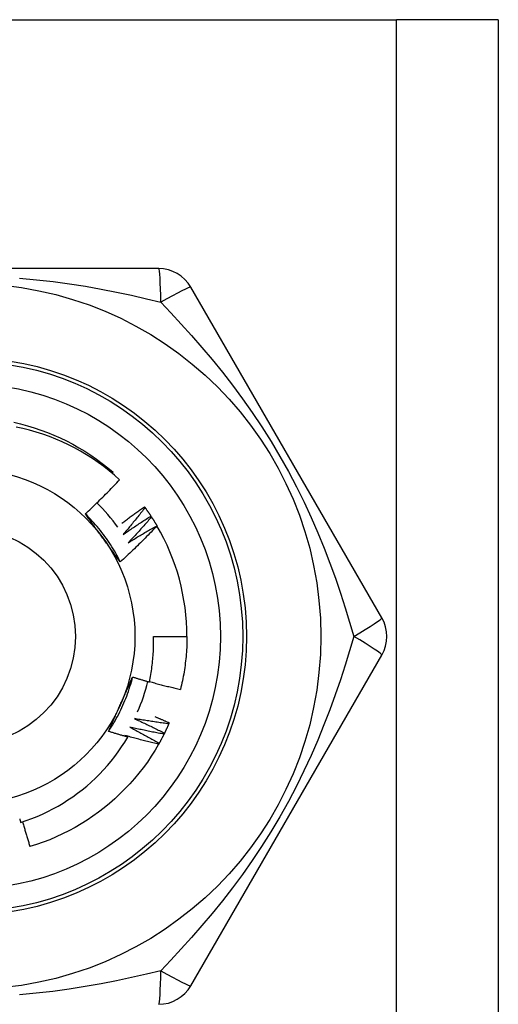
# Model space of a CAD drawing. Header units: inches. Extents: x 4 to 76.4, y 5.6 to 49.6.
# Tile 30 of 56: x 6.927 to 7.236, y 35.435 to 36.071. Entities that reach past the tile are written whole.
import ezdxf

# ---------------------------------------------------------------- set-up
doc = ezdxf.new("R2010")
doc.units = ezdxf.units.IN
doc.header["$LTSCALE"] = 4.856739
doc.header["$MEASUREMENT"] = 0
doc.layers.add('Visible Edges(ANSI)', color=7, linetype='Continuous', lineweight=25)
doc.layers.add('Visible Tangent Edges(ANSI)', color=7, linetype='Continuous', lineweight=25)

msp = doc.modelspace()

# ---------------------------------------------------------------- linework, layer by layer
at = {"layer": 'Visible Edges(ANSI)'}
for p, q in [((6.61626, 36.07116), (7.17002, 36.07116)), ((7.23566, 36.07116), (7.17002, 36.07116)), ((7.23566, 36.07116), (7.23566, 19.67817)), ((7.01644, 35.9104), (6.76985, 35.9104)), ((7.16051, 35.68485), (7.03721, 35.8984)), ((6.98643, 35.77823), (6.98697, 35.77886)), ((7.00723, 35.75667), (7.00766, 35.75608)), ((7.01142, 35.75064), (7.01183, 35.75002)), ((7.0153, 35.74439), (7.01536, 35.74429)), ((7.01312, 35.67285), (7.03471, 35.67285)), ((7.03721, 35.44731), (7.16051, 35.66086)), ((7.02326, 35.61709), (7.02297, 35.61641)), ((6.99468, 35.60894), (6.99652, 35.60785)), ((7.02019, 35.61041), (7.01987, 35.60975)), ((7.01678, 35.6039), (7.01642, 35.60326))]:
    msp.add_line(p, q, dxfattribs=at)
at = {"layer": 'Visible Edges(ANSI)', "flags": 128}
for points in [[(6.9229, 35.81116), (6.92731, 35.81012), (6.93169, 35.80895), (6.93603, 35.80764), (6.94033, 35.80619), (6.94458, 35.80461), (6.94877, 35.8029), (6.95292, 35.80106), (6.957, 35.79909), (6.96102, 35.79699), (6.96496, 35.79477), (6.96884, 35.79242), (6.97264, 35.78995), (6.97635, 35.78735), (6.97998, 35.78464), (6.98352, 35.78181), (6.98697, 35.77886)], [(6.99122, 35.77403), (6.98788, 35.777), (6.98445, 35.77986), (6.98094, 35.7826), (6.97734, 35.78524), (6.97366, 35.78775), (6.96991, 35.79015), (6.96608, 35.79243), (6.96217, 35.79458), (6.9582, 35.79661), (6.95416, 35.79852), (6.95006, 35.8003), (6.9459, 35.80194), (6.94169, 35.80345), (6.93744, 35.80482), (6.93316, 35.80606), (6.92883, 35.80715), (6.92448, 35.80811)], [(6.96907, 35.75199), (6.97002, 35.75288), (6.97097, 35.75377), (6.97192, 35.75466), (6.97287, 35.75556), (6.97381, 35.75646), (6.97475, 35.75736), (6.97569, 35.75826), (6.97662, 35.75917), (6.97756, 35.76008), (6.97849, 35.76099), (6.97941, 35.7619), (6.98034, 35.76282), (6.98126, 35.76374), (6.98218, 35.76466), (6.9831, 35.76559), (6.98401, 35.76651), (6.98492, 35.76744), (6.98583, 35.76838), (6.98673, 35.76931), (6.98764, 35.77025), (6.98854, 35.77119), (6.98944, 35.77213), (6.99033, 35.77308), (6.99122, 35.77403)], [(6.99272, 35.74597), (6.99332, 35.74642), (6.99391, 35.74688), (6.99451, 35.74734), (6.99511, 35.74779), (6.99571, 35.74824), (6.99631, 35.7487), (6.99691, 35.74915), (6.99751, 35.7496), (6.99811, 35.75005), (6.99871, 35.7505), (6.99932, 35.75094), (6.99992, 35.75139), (7.00052, 35.75184), (7.00113, 35.75228), (7.00174, 35.75272), (7.00234, 35.75317), (7.00295, 35.75361), (7.00356, 35.75405), (7.00417, 35.75449), (7.00478, 35.75493), (7.00539, 35.75537), (7.006, 35.7558), (7.00661, 35.75624), (7.00723, 35.75667)], [(7.00766, 35.75608), (7.00709, 35.75534), (7.00651, 35.7546), (7.00593, 35.75387), (7.00535, 35.75313), (7.00477, 35.7524), (7.00419, 35.75167), (7.0036, 35.75093), (7.00302, 35.7502), (7.00243, 35.74947), (7.00184, 35.74875), (7.00125, 35.74802), (7.00066, 35.74729), (7.00007, 35.74657), (6.99948, 35.74584), (6.99888, 35.74512), (6.99828, 35.7444), (6.99768, 35.74368), (6.99709, 35.74296), (6.99648, 35.74224), (6.99588, 35.74152), (6.99528, 35.74081), (6.99467, 35.74009), (6.99406, 35.73938), (6.99346, 35.73866)], [(7.00766, 35.75608), (7.00782, 35.75586), (7.00798, 35.75563), (7.00815, 35.75541), (7.00831, 35.75518), (7.00847, 35.75496), (7.00863, 35.75474), (7.00878, 35.75451), (7.00894, 35.75429), (7.0091, 35.75406), (7.00926, 35.75383), (7.00942, 35.75361), (7.00957, 35.75338), (7.00973, 35.75315), (7.00989, 35.75293), (7.01004, 35.7527), (7.0102, 35.75247), (7.01035, 35.75224), (7.0105, 35.75201), (7.01066, 35.75179), (7.01081, 35.75156), (7.01096, 35.75133), (7.01112, 35.7511), (7.01127, 35.75087), (7.01142, 35.75064)], [(6.99169, 35.72097), (6.99097, 35.72241), (6.99023, 35.72384), (6.98947, 35.72526), (6.98869, 35.72666), (6.98789, 35.72806), (6.98707, 35.72944), (6.98623, 35.73081), (6.98537, 35.73217), (6.98449, 35.73351), (6.98359, 35.73485), (6.98267, 35.73617), (6.98173, 35.73747), (6.98078, 35.73877), (6.9798, 35.74004), (6.97881, 35.74131), (6.97779, 35.74256), (6.97676, 35.74379), (6.97572, 35.74501), (6.97465, 35.74622), (6.97357, 35.7474), (6.97247, 35.74857), (6.97135, 35.74973), (6.97022, 35.75087), (6.96906, 35.75199)], [(6.9805, 35.73632), (6.98002, 35.73698), (6.97954, 35.73764), (6.97906, 35.7383), (6.97858, 35.73895), (6.9781, 35.73961), (6.97763, 35.74027), (6.97715, 35.74092), (6.97667, 35.74158), (6.9762, 35.74223), (6.97572, 35.74289), (6.97525, 35.74354), (6.97477, 35.74419), (6.97429, 35.74484), (6.97382, 35.7455), (6.97334, 35.74615), (6.97287, 35.7468), (6.97239, 35.74745), (6.97192, 35.7481), (6.97144, 35.74875), (6.97097, 35.7494), (6.97049, 35.75005), (6.97002, 35.7507), (6.96954, 35.75134), (6.96907, 35.75199)], [(6.99346, 35.73866), (6.99419, 35.73918), (6.99493, 35.73969), (6.99567, 35.74021), (6.99641, 35.74072), (6.99715, 35.74123), (6.99789, 35.74174), (6.99864, 35.74224), (6.99938, 35.74275), (7.00013, 35.74325), (7.00087, 35.74375), (7.00162, 35.74426), (7.00237, 35.74476), (7.00312, 35.74525), (7.00387, 35.74575), (7.00462, 35.74625), (7.00537, 35.74674), (7.00612, 35.74723), (7.00688, 35.74772), (7.00763, 35.74821), (7.00839, 35.7487), (7.00915, 35.74919), (7.0099, 35.74967), (7.01066, 35.75016), (7.01142, 35.75064)], [(7.01183, 35.75002), (7.01121, 35.74932), (7.0106, 35.74861), (7.00998, 35.7479), (7.00937, 35.7472), (7.00875, 35.7465), (7.00813, 35.7458), (7.00751, 35.7451), (7.00689, 35.7444), (7.00626, 35.7437), (7.00564, 35.743), (7.00501, 35.74231), (7.00438, 35.74161), (7.00375, 35.74092), (7.00312, 35.74023), (7.00249, 35.73953), (7.00185, 35.73884), (7.00122, 35.73816), (7.00058, 35.73747), (6.99995, 35.73678), (6.99931, 35.7361), (6.99867, 35.73541), (6.99802, 35.73473), (6.99738, 35.73405), (6.99674, 35.73337)], [(7.01183, 35.75002), (7.01198, 35.74979), (7.01213, 35.74956), (7.01228, 35.74933), (7.01242, 35.7491), (7.01257, 35.74886), (7.01272, 35.74863), (7.01287, 35.7484), (7.01301, 35.74817), (7.01316, 35.74793), (7.01331, 35.7477), (7.01345, 35.74746), (7.0136, 35.74723), (7.01374, 35.74699), (7.01388, 35.74676), (7.01403, 35.74652), (7.01417, 35.74629), (7.01431, 35.74605), (7.01445, 35.74582), (7.0146, 35.74558), (7.01474, 35.74534), (7.01488, 35.74511), (7.01502, 35.74487), (7.01516, 35.74463), (7.0153, 35.74439)], [(7.01536, 35.74429), (7.01441, 35.74329), (7.01345, 35.74229), (7.01249, 35.74129), (7.01153, 35.7403), (7.01056, 35.7393), (7.0096, 35.73831), (7.00863, 35.73733), (7.00765, 35.73634), (7.00668, 35.73536), (7.0057, 35.73438), (7.00471, 35.7334), (7.00373, 35.73243), (7.00274, 35.73146), (7.00175, 35.73049), (7.00076, 35.72953), (6.99976, 35.72857), (6.99876, 35.72761), (6.99776, 35.72665), (6.99676, 35.7257), (6.99575, 35.72475), (6.99474, 35.7238), (6.99372, 35.72285), (6.99271, 35.72191), (6.99169, 35.72097)], [(6.99674, 35.73337), (6.9975, 35.73385), (6.99826, 35.73432), (6.99903, 35.73479), (6.99979, 35.73527), (7.00056, 35.73574), (7.00133, 35.73621), (7.0021, 35.73667), (7.00286, 35.73714), (7.00363, 35.7376), (7.00441, 35.73807), (7.00518, 35.73853), (7.00595, 35.73899), (7.00673, 35.73945), (7.0075, 35.73991), (7.00828, 35.74036), (7.00905, 35.74082), (7.00983, 35.74127), (7.01061, 35.74172), (7.01139, 35.74217), (7.01217, 35.74262), (7.01295, 35.74306), (7.01373, 35.74351), (7.01452, 35.74395), (7.0153, 35.74439)], [(6.99169, 35.72097), (6.99122, 35.72161), (6.99076, 35.72224), (6.99029, 35.72288), (6.98983, 35.72351), (6.98936, 35.72415), (6.9889, 35.72478), (6.98843, 35.72542), (6.98797, 35.72606), (6.9875, 35.72669), (6.98703, 35.72733), (6.98657, 35.72797), (6.9861, 35.72861), (6.98564, 35.72925), (6.98517, 35.72989), (6.98471, 35.73053), (6.98424, 35.73117), (6.98377, 35.73181), (6.98331, 35.73245), (6.98284, 35.7331), (6.98237, 35.73374), (6.9819, 35.73438), (6.98143, 35.73503), (6.98096, 35.73567), (6.9805, 35.73632)], [(7.01043, 35.64349), (7.01069, 35.64469), (7.01093, 35.6459), (7.01116, 35.64711), (7.01138, 35.64833), (7.01159, 35.64954), (7.01178, 35.65076), (7.01196, 35.65198), (7.01213, 35.6532), (7.01228, 35.65442), (7.01243, 35.65564), (7.01256, 35.65687), (7.01268, 35.65809), (7.01278, 35.65932), (7.01288, 35.66054), (7.01296, 35.66177), (7.01303, 35.663), (7.01308, 35.66423), (7.01312, 35.66546), (7.01315, 35.66669), (7.01317, 35.66793), (7.01318, 35.66916), (7.01317, 35.67039), (7.01315, 35.67162), (7.01312, 35.67285)], [(7.03471, 35.67285), (7.0347, 35.67141), (7.03468, 35.66997), (7.03464, 35.66853), (7.03459, 35.66709), (7.03453, 35.66566), (7.03444, 35.66422), (7.03435, 35.66278), (7.03424, 35.66134), (7.03411, 35.65991), (7.03398, 35.65848), (7.03382, 35.65704), (7.03365, 35.65561), (7.03347, 35.65418), (7.03327, 35.65276), (7.03306, 35.65133), (7.03284, 35.64991), (7.0326, 35.64849), (7.03234, 35.64707), (7.03207, 35.64566), (7.03179, 35.64425), (7.03149, 35.64284), (7.03118, 35.64143), (7.03085, 35.64003), (7.03051, 35.63863)], [(6.98409, 35.61157), (6.98497, 35.61291), (6.98584, 35.61426), (6.98669, 35.61563), (6.98752, 35.61701), (6.98832, 35.6184), (6.98911, 35.6198), (6.98988, 35.62122), (6.99062, 35.62264), (6.99135, 35.62408), (6.99205, 35.62552), (6.99274, 35.62698), (6.9934, 35.62844), (6.99404, 35.62992), (6.99466, 35.6314), (6.99526, 35.63289), (6.99583, 35.63439), (6.99639, 35.6359), (6.99692, 35.63742), (6.99743, 35.63895), (6.99792, 35.64048), (6.99838, 35.64202), (6.99882, 35.64356), (6.99924, 35.64511), (6.99964, 35.64667)], [(6.99178, 35.62894), (6.99211, 35.62968), (6.99244, 35.63043), (6.99277, 35.63117), (6.99311, 35.63191), (6.99344, 35.63265), (6.99377, 35.63339), (6.99409, 35.63413), (6.99442, 35.63487), (6.99475, 35.63561), (6.99508, 35.63635), (6.99541, 35.63709), (6.99574, 35.63783), (6.99606, 35.63857), (6.99639, 35.63931), (6.99672, 35.64004), (6.99704, 35.64078), (6.99737, 35.64152), (6.99769, 35.64225), (6.99802, 35.64299), (6.99834, 35.64373), (6.99867, 35.64446), (6.99899, 35.6452), (6.99931, 35.64593), (6.99964, 35.64667)], [(6.99964, 35.64667), (7.00009, 35.64653), (7.00053, 35.64639), (7.00098, 35.64626), (7.00143, 35.64612), (7.00188, 35.64598), (7.00233, 35.64585), (7.00278, 35.64571), (7.00323, 35.64558), (7.00368, 35.64544), (7.00413, 35.64531), (7.00458, 35.64518), (7.00503, 35.64504), (7.00548, 35.64491), (7.00593, 35.64478), (7.00638, 35.64465), (7.00683, 35.64452), (7.00728, 35.64439), (7.00773, 35.64426), (7.00818, 35.64413), (7.00863, 35.644), (7.00908, 35.64387), (7.00953, 35.64374), (7.00998, 35.64361), (7.01043, 35.64349)], [(7.01048, 35.64373), (7.01131, 35.6435), (7.01214, 35.64327), (7.01297, 35.64304), (7.0138, 35.64282), (7.01464, 35.64259), (7.01547, 35.64237), (7.0163, 35.64215), (7.01713, 35.64193), (7.01796, 35.64171), (7.0188, 35.64149), (7.01963, 35.64128), (7.02046, 35.64107), (7.0213, 35.64085), (7.02213, 35.64064), (7.02297, 35.64044), (7.02381, 35.64023), (7.02464, 35.64002), (7.02548, 35.63982), (7.02632, 35.63962), (7.02715, 35.63942), (7.02799, 35.63922), (7.02883, 35.63902), (7.02967, 35.63882), (7.03051, 35.63863)], [(6.98409, 35.61157), (6.9844, 35.61229), (6.98472, 35.61301), (6.98504, 35.61373), (6.98535, 35.61445), (6.98567, 35.61517), (6.98599, 35.61589), (6.98631, 35.61661), (6.98663, 35.61734), (6.98695, 35.61806), (6.98727, 35.61878), (6.98759, 35.6195), (6.98791, 35.62022), (6.98823, 35.62095), (6.98855, 35.62167), (6.98887, 35.62239), (6.98919, 35.62312), (6.98952, 35.62384), (6.98984, 35.62457), (6.99016, 35.6253), (6.99048, 35.62602), (6.99081, 35.62675), (6.99113, 35.62748), (6.99146, 35.62821), (6.99178, 35.62894)], [(7.014, 35.62113), (7.01439, 35.62096), (7.01478, 35.6208), (7.01516, 35.62063), (7.01555, 35.62047), (7.01594, 35.6203), (7.01632, 35.62014), (7.01671, 35.61997), (7.0171, 35.6198), (7.01748, 35.61964), (7.01787, 35.61947), (7.01826, 35.6193), (7.01864, 35.61913), (7.01903, 35.61896), (7.01941, 35.6188), (7.0198, 35.61863), (7.02018, 35.61846), (7.02057, 35.61829), (7.02095, 35.61812), (7.02134, 35.61795), (7.02172, 35.61777), (7.02211, 35.6176), (7.02249, 35.61743), (7.02288, 35.61726), (7.02326, 35.61709)], [(6.99786, 35.6143), (6.99865, 35.61388), (6.99945, 35.61347), (7.00025, 35.61305), (7.00104, 35.61263), (7.00184, 35.61221), (7.00263, 35.61178), (7.00342, 35.61136), (7.00422, 35.61093), (7.00501, 35.61051), (7.0058, 35.61008), (7.00659, 35.60964), (7.00738, 35.60921), (7.00816, 35.60878), (7.00895, 35.60834), (7.00974, 35.6079), (7.01052, 35.60747), (7.01131, 35.60703), (7.01209, 35.60658), (7.01288, 35.60614), (7.01366, 35.60569), (7.01444, 35.60525), (7.01522, 35.6048), (7.016, 35.60435), (7.01678, 35.6039)], [(7.01987, 35.60975), (7.01895, 35.60992), (7.01802, 35.61009), (7.0171, 35.61026), (7.01619, 35.61044), (7.01527, 35.61061), (7.01435, 35.61079), (7.01343, 35.61097), (7.01251, 35.61115), (7.01159, 35.61134), (7.01067, 35.61152), (7.00976, 35.61171), (7.00884, 35.6119), (7.00792, 35.61209), (7.00701, 35.61228), (7.00609, 35.61247), (7.00517, 35.61267), (7.00426, 35.61287), (7.00334, 35.61307), (7.00243, 35.61327), (7.00151, 35.61347), (7.0006, 35.61367), (6.99968, 35.61388), (6.99877, 35.61409), (6.99786, 35.6143)], [(7.00075, 35.61981), (7.00157, 35.61944), (7.00239, 35.61907), (7.00321, 35.61869), (7.00402, 35.61831), (7.00484, 35.61793), (7.00565, 35.61755), (7.00647, 35.61717), (7.00728, 35.61678), (7.00809, 35.6164), (7.0089, 35.61601), (7.00972, 35.61562), (7.01053, 35.61523), (7.01134, 35.61483), (7.01214, 35.61444), (7.01295, 35.61404), (7.01376, 35.61365), (7.01457, 35.61325), (7.01537, 35.61285), (7.01618, 35.61244), (7.01698, 35.61204), (7.01779, 35.61163), (7.01859, 35.61123), (7.01939, 35.61082), (7.02019, 35.61041)], [(7.02297, 35.61641), (7.02204, 35.61653), (7.02111, 35.61666), (7.02019, 35.61678), (7.01926, 35.61691), (7.01833, 35.61703), (7.0174, 35.61716), (7.01648, 35.6173), (7.01555, 35.61743), (7.01462, 35.61757), (7.0137, 35.6177), (7.01277, 35.61784), (7.01185, 35.61798), (7.01092, 35.61813), (7.01, 35.61827), (7.00907, 35.61842), (7.00815, 35.61856), (7.00722, 35.61871), (7.0063, 35.61887), (7.00537, 35.61902), (7.00445, 35.61917), (7.00352, 35.61933), (7.0026, 35.61949), (7.00168, 35.61965), (7.00075, 35.61981)], [(7.02297, 35.61641), (7.02286, 35.61616), (7.02275, 35.61591), (7.02264, 35.61565), (7.02253, 35.6154), (7.02241, 35.61515), (7.0223, 35.6149), (7.02219, 35.61465), (7.02207, 35.6144), (7.02196, 35.61415), (7.02185, 35.61389), (7.02173, 35.61364), (7.02161, 35.61339), (7.0215, 35.61314), (7.02138, 35.6129), (7.02126, 35.61265), (7.02115, 35.6124), (7.02103, 35.61215), (7.02091, 35.6119), (7.02079, 35.61165), (7.02067, 35.6114), (7.02055, 35.61115), (7.02043, 35.61091), (7.02031, 35.61066), (7.02019, 35.61041)], [(6.92736, 35.55272), (6.93094, 35.55392), (6.93448, 35.55522), (6.93799, 35.55664), (6.94144, 35.55816), (6.94485, 35.55978), (6.9482, 35.5615), (6.9515, 35.56333), (6.95473, 35.56525), (6.95791, 35.56726), (6.96102, 35.56938), (6.96407, 35.57158), (6.96705, 35.57388), (6.96997, 35.57628), (6.97281, 35.57876), (6.97557, 35.58133), (6.97826, 35.58399), (6.98086, 35.58672), (6.98338, 35.58953), (6.9858, 35.59241), (6.98813, 35.59537), (6.99037, 35.59839), (6.99252, 35.60148), (6.99457, 35.60464), (6.99652, 35.60785)], [(6.99652, 35.60785), (6.996, 35.608), (6.99548, 35.60815), (6.99496, 35.6083), (6.99444, 35.60845), (6.99392, 35.6086), (6.99341, 35.60875), (6.99289, 35.6089), (6.99237, 35.60905), (6.99185, 35.60921), (6.99133, 35.60936), (6.99081, 35.60951), (6.99029, 35.60967), (6.98978, 35.60982), (6.98926, 35.60998), (6.98874, 35.61014), (6.98822, 35.61029), (6.9877, 35.61045), (6.98719, 35.61061), (6.98667, 35.61077), (6.98615, 35.61093), (6.98564, 35.61109), (6.98512, 35.61125), (6.9846, 35.61141), (6.98409, 35.61157)], [(7.01642, 35.60326), (7.01551, 35.60347), (7.0146, 35.60369), (7.01369, 35.60391), (7.01278, 35.60413), (7.01187, 35.60436), (7.01096, 35.60458), (7.01005, 35.60481), (7.00915, 35.60504), (7.00824, 35.60527), (7.00733, 35.6055), (7.00643, 35.60574), (7.00552, 35.60597), (7.00461, 35.60621), (7.00371, 35.60645), (7.0028, 35.60669), (7.0019, 35.60693), (7.00099, 35.60718), (7.00009, 35.60743), (6.99919, 35.60767), (6.99828, 35.60793), (6.99738, 35.60818), (6.99648, 35.60843), (6.99558, 35.60869), (6.99468, 35.60894)], [(7.01987, 35.60975), (7.01974, 35.6095), (7.01962, 35.60926), (7.01949, 35.60901), (7.01937, 35.60876), (7.01924, 35.60852), (7.01912, 35.60827), (7.01899, 35.60803), (7.01887, 35.60778), (7.01874, 35.60754), (7.01861, 35.60729), (7.01848, 35.60705), (7.01836, 35.60681), (7.01823, 35.60656), (7.0181, 35.60632), (7.01797, 35.60608), (7.01784, 35.60583), (7.01771, 35.60559), (7.01757, 35.60535), (7.01744, 35.60511), (7.01731, 35.60487), (7.01718, 35.60462), (7.01704, 35.60438), (7.01691, 35.60414), (7.01677, 35.6039)], [(7.01642, 35.60326), (7.01412, 35.59935), (7.0117, 35.59552), (7.00916, 35.59177), (7.00649, 35.5881), (7.00371, 35.58453), (7.00081, 35.58104), (6.9978, 35.57765), (6.99469, 35.57436), (6.99147, 35.57117), (6.98816, 35.56807), (6.98475, 35.56509), (6.98125, 35.56221), (6.97766, 35.55944), (6.97398, 35.55678), (6.97022, 35.55425), (6.96639, 35.55183), (6.96248, 35.54953), (6.95851, 35.54736), (6.95446, 35.54532), (6.95035, 35.5434), (6.94619, 35.54163), (6.94196, 35.53998), (6.93769, 35.53848), (6.93336, 35.53712)], [(6.92672, 35.55518), (6.92688, 35.55456), (6.92704, 35.55395), (6.9272, 35.55333), (6.92736, 35.55272)], [(6.92863, 35.55313), (6.92882, 35.55246), (6.929, 35.55179), (6.92919, 35.55112), (6.92938, 35.55045), (6.92957, 35.54978), (6.92976, 35.54911), (6.92995, 35.54845), (6.93014, 35.54778), (6.93034, 35.54711), (6.93053, 35.54644), (6.93073, 35.54577), (6.93092, 35.54511), (6.93112, 35.54444), (6.93132, 35.54377), (6.93152, 35.54311), (6.93172, 35.54244), (6.93192, 35.54177), (6.93212, 35.54111), (6.93233, 35.54044), (6.93253, 35.53978), (6.93274, 35.53911), (6.93295, 35.53845), (6.93315, 35.53778), (6.93336, 35.53712)]]:
    msp.add_lwpolyline(points, dxfattribs=at)
at = {"layer": 'Visible Edges(ANSI)'}
for radius in [0.22795, 0.16316, 0.10797]:
    msp.add_circle((6.89314, 35.67285), radius, dxfattribs=at)
for centre, radius, start, end in [((7.01644, 35.8864), 0.02399, 30, 90), ((6.89314, 35.67285), 0.11997, 36.0181, 45.9569), ((6.89314, 35.67285), 0.14157, 0, 30.30708), ((7.13973, 35.67285), 0.02399, 330, 30), ((6.89314, 35.67285), 0.11997, 336.0181, 345.9569), ((7.01644, 35.4593), 0.02399, 270, 330)]:
    msp.add_arc(centre, radius, start, end, dxfattribs=at)
at = {"layer": 'Visible Tangent Edges(ANSI)'}
msp.add_line((7.17002, 19.67817), (7.17002, 36.07116), dxfattribs=at)
at = {"layer": 'Visible Tangent Edges(ANSI)', "flags": 128}
for points in [[(6.9267, 35.90426), (6.93757, 35.90327), (6.94827, 35.90205), (6.9588, 35.90061), (6.96914, 35.89898), (6.97929, 35.89719), (6.98923, 35.89524), (6.99897, 35.89317), (7.00849, 35.89099), (7.01777, 35.88872)], [(7.01777, 35.88872), (7.02438, 35.88181), (7.03103, 35.87464), (7.0377, 35.86723), (7.04437, 35.85956), (7.05102, 35.85164), (7.05761, 35.84347), (7.06413, 35.83505), (7.07055, 35.82638), (7.07684, 35.81746), (7.08299, 35.80828), (7.08896, 35.79886), (7.09473, 35.78918), (7.10025, 35.77932), (7.10544, 35.76942), (7.11032, 35.75951), (7.11489, 35.74961), (7.11918, 35.73973), (7.1232, 35.72989), (7.12697, 35.72012), (7.13048, 35.71043), (7.13377, 35.70084), (7.13685, 35.69137), (7.13972, 35.68203), (7.14241, 35.67285)], [(7.14241, 35.67285), (7.13972, 35.66368), (7.13684, 35.65434), (7.13375, 35.64485), (7.13045, 35.63524), (7.12691, 35.62552), (7.12314, 35.61573), (7.1191, 35.60587), (7.1148, 35.59598), (7.11022, 35.58606), (7.10535, 35.57616), (7.10017, 35.56627), (7.09468, 35.55644), (7.0889, 35.54673), (7.08292, 35.53728), (7.07678, 35.5281), (7.07049, 35.51919), (7.06408, 35.51053), (7.05757, 35.50213), (7.05099, 35.49399), (7.04436, 35.4861), (7.03769, 35.47845), (7.03103, 35.47106), (7.02438, 35.4639), (7.01777, 35.45699)], [(7.01777, 35.45699), (7.00849, 35.45472), (6.99896, 35.45255), (6.98921, 35.45048), (6.97924, 35.44853), (6.96906, 35.44674), (6.9587, 35.44511), (6.94815, 35.44367), (6.93743, 35.44245), (6.92656, 35.44146)]]:
    msp.add_lwpolyline(points, dxfattribs=at)
at = {"layer": 'Visible Tangent Edges(ANSI)'}
for radius in [0.17996, 0.17756, 0.06958]:
    msp.add_circle((6.89314, 35.67285), radius, dxfattribs=at)
for centre, major_axis, start_param, end_param in [((7.01644, 35.8864), (0, 0.02399), 4.809173, 6.283185), ((7.01644, 35.8864), (0.02078, 0.012), 0, 1.474012), ((7.13973, 35.67285), (0.02078, 0.012), 4.809173, 6.283185), ((7.13973, 35.67285), (0.02078, -0.012), 0, 1.474012), ((7.01644, 35.4593), (0, -0.02399), 0, 1.474012), ((7.01644, 35.4593), (0.02078, -0.012), 4.809173, 6.283185)]:
    msp.add_ellipse(centre, major_axis=major_axis, ratio=0.056054, start_param=start_param, end_param=end_param, dxfattribs=at)

doc.saveas('drawing.dxf')
